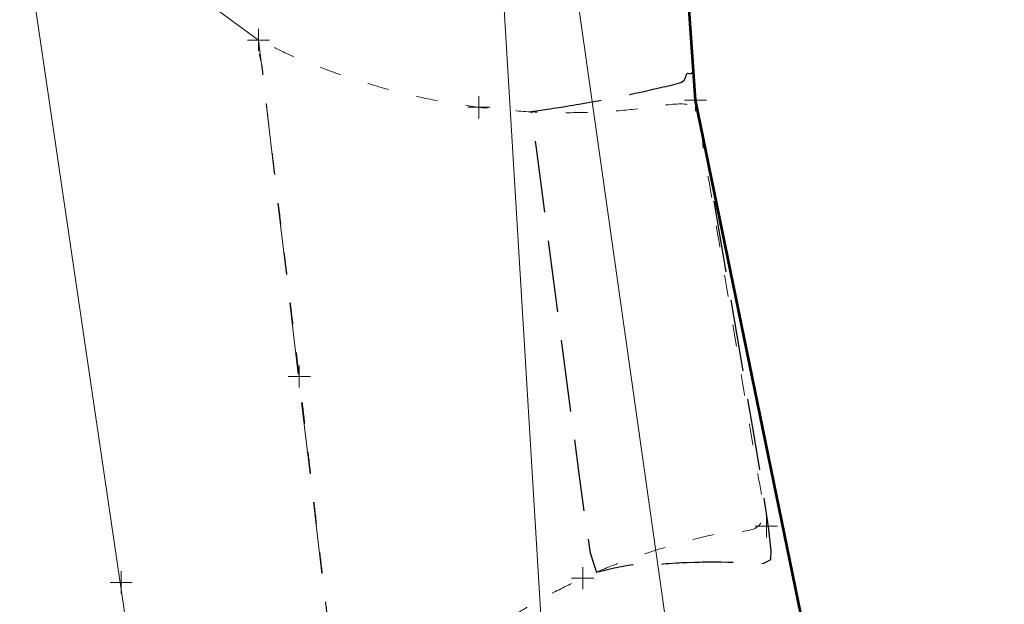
# Model space of a CAD drawing. Extents: x 2324380 to 2325559, y 691096 to 693386.
# Tile 17 of 92: x 2325199 to 2325244, y 691632 to 691659. Entities that reach past the tile are written whole.
import ezdxf

# ---------------------------------------------------------------- set-up
doc = ezdxf.new("R2010")
doc.units = 0
doc.header["$MEASUREMENT"] = 0
for name, pattern in [('DGN Style 3', [4.524868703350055, 3.232049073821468, -1.292819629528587]), ('DGN Style 5', [2.262434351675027, 0.9696147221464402, -1.292819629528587]), ('stormlineex', [0]), ('waterex', [0])]:
    doc.linetypes.add(name, pattern=pattern)
for name, color, linetype, lineweight in [('DR_X_Storm_Sewer', 151, 'DGN Style 5', 0), ('DT_X_Contour_Major', 132, 'DGN Style 3', 30), ('DT_X_Terrain_Ground_Line', 92, 'DGN Style 3', 13), ('PM_X_Transverse_Line', 7, 'Continuous', 0), ('PV_X_Driveway', 7, 'DGN Style 5', 0), ('PV_X_EOP', 7, 'DGN Style 3', 0), ('UT_X_Water', 133, 'waterex', 0)]:
    doc.layers.add(name, color=color, linetype=linetype, lineweight=lineweight)
doc.layers.add('SV_X_Shot_Marker (Construction)', color=40, linetype='Continuous', lineweight=0, transparency=0.5)
doc.layers.add('SV_X_Terrain_Boundary', color=7, linetype='Continuous', lineweight=53, plot=False)

# ---------------------------------------------------------------- blocks, each defined once
blk = doc.blocks.new('SVPT_320')
at = {"layer": 'SV_X_Shot_Marker (Construction)', "transparency": 33554495}
for p, q in [((1.455191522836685e-11, 0.02500000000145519), (1.455191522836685e-11, -0.02500000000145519)), ((-0.02499999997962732, 0), (0.02500000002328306, 0))]:
    blk.add_line(p, q, dxfattribs=at)
blk.add_point((1.455191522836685e-11, 0), dxfattribs=at)
blk = doc.blocks.new('SVPT_321')
at = {"layer": 'SV_X_Shot_Marker (Construction)', "transparency": 33554495}
for p, q in [((-1.455191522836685e-11, 0.02500000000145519), (-1.455191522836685e-11, -0.02499999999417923)), ((-0.02500000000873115, 7.275957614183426e-12), (0.02499999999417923, 7.275957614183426e-12))]:
    blk.add_line(p, q, dxfattribs=at)
blk.add_point((-1.455191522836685e-11, 7.275957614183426e-12), dxfattribs=at)
blk = doc.blocks.new('SVPT_322')
at = {"layer": 'SV_X_Shot_Marker (Construction)', "transparency": 33554495}
for p, q in [((-1.455191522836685e-11, 0.02500000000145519), (-1.455191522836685e-11, -0.02500000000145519)), ((-0.02500000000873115, 0), (0.02499999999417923, 0))]:
    blk.add_line(p, q, dxfattribs=at)
blk.add_point((-1.455191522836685e-11, 0), dxfattribs=at)
blk = doc.blocks.new('SVPT_323')
at = {"layer": 'SV_X_Shot_Marker (Construction)', "transparency": 33554495}
for p, q in [((0, 0.02500000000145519), (0, -0.02500000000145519)), ((-0.02500000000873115, 0), (0.02499999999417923, 0))]:
    blk.add_line(p, q, dxfattribs=at)
blk.add_point((0, 0), dxfattribs=at)
blk = doc.blocks.new('SVPT_324')
at = {"layer": 'SV_X_Shot_Marker (Construction)', "transparency": 33554495}
for p, q in [((0, 0.02500000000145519), (0, -0.02499999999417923)), ((-0.02500000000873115, 0), (0.02499999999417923, 0))]:
    blk.add_line(p, q, dxfattribs=at)
blk.add_point((0, 0), dxfattribs=at)
blk = doc.blocks.new('SVPT_325')
at = {"layer": 'SV_X_Shot_Marker (Construction)', "transparency": 33554495}
for p, q in [((0, 0.02500000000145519), (0, -0.02499999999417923)), ((-0.02500000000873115, 0), (0.02499999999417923, 0))]:
    blk.add_line(p, q, dxfattribs=at)
blk.add_point((0, 0), dxfattribs=at)
blk = doc.blocks.new('SVPT_326')
at = {"layer": 'SV_X_Shot_Marker (Construction)', "transparency": 33554495}
for p, q in [((1.455191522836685e-11, 0.02500000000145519), (1.455191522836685e-11, -0.02500000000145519)), ((-0.02499999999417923, 0), (0.02500000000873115, 0))]:
    blk.add_line(p, q, dxfattribs=at)
blk.add_point((1.455191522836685e-11, 0), dxfattribs=at)
blk = doc.blocks.new('SVPT_327')
at = {"layer": 'SV_X_Shot_Marker (Construction)', "transparency": 33554495}
for p, q in [((0, 0.02500000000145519), (0, -0.02499999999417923)), ((-0.02499999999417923, 7.275957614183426e-12), (0.02499999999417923, 7.275957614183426e-12))]:
    blk.add_line(p, q, dxfattribs=at)
blk.add_point((0, 7.275957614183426e-12), dxfattribs=at)
blk = doc.blocks.new('*U775', base_point=(2325132.483, 691830.4755833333, 1167.424))
at = {"layer": 'DT_X_Contour_Major', "elevation": 1169.999999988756, "flags": 128}
blk.add_lwpolyline([(2325229.636136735, 691656.3990137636), (2325229.554245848, 691656.3270641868), (2325229.535432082, 691656.314445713), (2325229.514086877, 691656.3074258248), (2325229.490210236, 691656.3060045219), (2325229.463802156, 691656.3101818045), (2325229.390005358, 691656.3287860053), (2325229.363152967, 691656.3270495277), (2325229.337943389, 691656.3078869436), (2325229.314376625, 691656.2712982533), (2325229.292452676, 691656.2172834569), (2325229.236179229, 691656.0500091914), (2325229.202661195, 691655.9914324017), (2325229.144312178, 691655.9411577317), (2325229.061132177, 691655.8991851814), (2325228.953121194, 691655.8655147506), (2325228.631983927, 691655.7867964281), (2325228.511429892, 691655.7574603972), (2325228.390620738, 691655.7284910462), (2325228.269556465, 691655.6998883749), (2325228.148237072, 691655.6716523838), (2325227.824378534, 691655.5968453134), (2325227.702748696, 691655.5689676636), (2325227.580753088, 691655.5414400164), (2325227.45839171, 691655.514262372), (2325227.335664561, 691655.4874347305), (2325227.007904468, 691655.4163610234), (2325226.884753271, 691655.3898762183), (2325226.761119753, 691655.363727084), (2325226.63700391, 691655.3379136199), (2325226.512405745, 691655.3124358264), (2325226.179500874, 691655.2449426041), (2325226.054358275, 691655.2197944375), (2325225.928609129, 691655.1949698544), (2325225.802253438, 691655.1704688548), (2325225.6752912, 691655.1462914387), (2325225.335916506, 691655.0822497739), (2325225.208280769, 691655.058390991), (2325225.079904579, 691655.034845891), (2325224.950787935, 691655.0116144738), (2325224.820930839, 691654.9886967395), (2325224.473657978, 691654.9280010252), (2325224.342987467, 691654.9053931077), (2325224.211430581, 691654.8830911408), (2325224.078987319, 691654.8610951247), (2325223.945657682, 691654.8394050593), (2325223.58893015, 691654.7819728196), (2325223.454633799, 691654.7605859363), (2325223.319290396, 691654.739499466), (2325223.18289994, 691654.718713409), (2325223.045462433, 691654.6982277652), (2325222.555464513, 691654.6260206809), (2325222.406416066, 691654.6041992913), (2325222.379469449, 691654.6003571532), (2325222.327728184, 691654.5934227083), (2325222.331941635, 691654.5376050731), (2325222.380804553, 691654.1614234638), (2325222.525587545, 691653.05680048), (2325222.766290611, 691651.2237361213), (2325223.102913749, 691648.6622303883), (2325224.128468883, 691640.860293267), (2325224.470553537, 691638.2822856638), (2325224.727641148, 691636.3997156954), (2325224.899731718, 691635.2125833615), (2325224.986825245, 691634.7208886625), (2325225.145933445, 691634.2071471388), (2325225.177307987, 691634.1056813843), (2325225.199868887, 691634.0325557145), (2325225.213616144, 691633.9877701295), (2325225.257204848, 691633.8448975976), (2325225.360479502, 691633.8728585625), (2325225.394211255, 691633.8814675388), (2325225.451145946, 691633.8953111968), (2325225.531283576, 691633.9143895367), (2325225.634624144, 691633.9387025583), (2325225.941136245, 691634.0105168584), (2325226.055610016, 691634.0368321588), (2325226.169147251, 691634.0619173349), (2325226.281747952, 691634.0857723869), (2325226.393412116, 691634.1083973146), (2325226.689934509, 691634.1670902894), (2325226.796134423, 691634.1850475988), (2325226.89234237, 691634.1948997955), (2325226.978558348, 691634.1966468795), (2325227.054782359, 691634.1902888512), (2325227.244723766, 691634.1625272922), (2325227.323736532, 691634.1549766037), (2325227.418318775, 691634.1531457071), (2325227.528470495, 691634.1570346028), (2325227.654191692, 691634.1666432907), (2325228.010207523, 691634.1998928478), (2325228.142827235, 691634.2118303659), (2325228.273674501, 691634.2227057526), (2325228.402749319, 691634.2325190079), (2325228.530051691, 691634.2412701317), (2325228.86716142, 691634.2631902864), (2325228.992749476, 691634.2709257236), (2325229.116681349, 691634.2776919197), (2325229.23895704, 691634.2834888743), (2325229.359576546, 691634.2883165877), (2325229.679020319, 691634.2998981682), (2325229.798037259, 691634.3037985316), (2325229.91550525, 691634.3068134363), (2325230.031424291, 691634.3089428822), (2325230.145794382, 691634.3101868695), (2325230.448716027, 691634.3123235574), (2325230.561586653, 691634.3127198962), (2325230.673007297, 691634.3123063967), (2325230.782977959, 691634.3110830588), (2325230.891498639, 691634.3090498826), (2325231.178953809, 691634.3025482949), (2325231.286070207, 691634.2997394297), (2325231.391828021, 691634.2961890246), (2325231.496227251, 691634.29189708), (2325231.599267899, 691634.2868635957), (2325231.872231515, 691634.2724522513), (2325231.973955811, 691634.2667080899), (2325232.074405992, 691634.2602841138), (2325232.173582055, 691634.2531803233), (2325232.271484, 691634.2453967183), (2325232.530857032, 691634.2237340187), (2325232.626738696, 691634.2225021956), (2325232.719853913, 691634.2350537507), (2325232.810202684, 691634.261388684), (2325232.897785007, 691634.3015069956), (2325233.127649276, 691634.4268669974), (2325233.143786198, 691634.8165350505), (2325233.019798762, 691635.8915192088), (2325232.755686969, 691637.651819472), (2325232.351450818, 691640.0974358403), (2325230.138058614, 691653.1093831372)], dxfattribs=at)

msp = doc.modelspace()

# ---------------------------------------------------------------- linework, layer by layer
at = {"layer": 'DR_X_Storm_Sewer', "linetype": 'stormlineex', "ltscale": 15}
msp.add_line((2325229.086, 691626.7673000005, 1166.009), (2325217.522, 691708.334399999, 1164.845), dxfattribs=at)
at = {"layer": 'PM_X_Transverse_Line'}
msp.add_polyline3d([(2325208.031, 691604.6186000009, 1170.061), (2325194.767, 691694.589399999, 1169.38), (2325190.218, 691721.345399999, 1169.266), (2325186.042, 691748.471399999, 1169.101), (2325180.662, 691777.722600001, 1169.043), (2325175.443, 691810.812100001, 1169.031), (2325170.122, 691836.608, 1169.109), (2325164.914, 691862.726, 1169.125), (2325159.595, 691887.987899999, 1169.19), (2325154.325, 691913.6868000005, 1169.266), (2325148, 691940.3828000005, 1169.404), (2325141.011, 691970.752100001, 1169.55), (2325134.246, 691997.599100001, 1169.693), (2325126.612, 692026.2401999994, 1169.915), (2325119.986, 692049.571, 1170.103), (2325112.237, 692077.635100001, 1170.265)], dxfattribs=at)
at = {"layer": 'PV_X_Driveway'}
msp.add_rational_spline([(2325213.959, 691624.804100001, 1169.786), (2325214.769, 691625.8752000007, 1169.7785), (2325215.579, 691626.9463000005, 1169.771), (2325222.586019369, 691634.6532408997, 1169.944318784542), (2325232.924, 691635.918, 1170.172000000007), (2325231.3245, 691645.5196999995, 1170.13), (2325229.725, 691655.121399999, 1170.088), (2325219.412661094, 691653.1146593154, 1170.032226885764), (2325210.034, 691657.8326000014, 1169.636999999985), (2325210.951, 691650.2490500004, 1169.7105), (2325211.868, 691642.6655, 1169.784), (2325212.9135, 691633.7348000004, 1169.785), (2325213.959, 691624.804100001, 1169.786)], [1, 1, 1, 0.9374594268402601, 1, 1, 1, 0.9462226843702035, 1, 1, 1, 1, 1], degree=2, knots=[0, 0, 0, 0.1666666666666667, 0.1666666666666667, 0.3333333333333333, 0.3333333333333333, 0.5, 0.5, 0.6666666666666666, 0.6666666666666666, 0.8333333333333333, 0.8333333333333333, 1, 1, 1], dxfattribs=at)
at = {"layer": 'PV_X_EOP'}
msp.add_polyline3d([(2325211.918, 691605.3856999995, 1170.047), (2325210.367, 691618.5456999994, 1169.961), (2325213.959, 691624.804100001, 1169.786), (2325210.034, 691657.832600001, 1169.637), (2325203.565, 691662.571, 1169.676), (2325202.33, 691668.932399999, 1169.681), (2325198.243, 691695.4773999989, 1169.434), (2325193.907, 691721.9893999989, 1169.408), (2325189.381, 691749.9135, 1169.309), (2325184.426, 691778.6266999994, 1169.234), (2325178.884, 691811.262100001, 1169.181), (2325173.941, 691837.313100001, 1169.263), (2325168.715, 691863.962100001, 1169.276), (2325163.821, 691888.363899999, 1169.347), (2325158.392, 691913.6498000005, 1169.396), (2325152.294, 691941.3488999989, 1169.582), (2325145.116, 691971.334100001, 1169.698), (2325138.187, 691997.205100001, 1169.781), (2325140.741, 692005.5816999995, 1169.664), (2325134.934, 692029.1685, 1169.637), (2325130.398, 692046.7278000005, 1169.924), (2325123.251, 692051.464100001, 1170.181), (2325115.822, 692078.5131999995, 1170.385)], dxfattribs=at)
at = {"layer": 'SV_X_Terrain_Boundary'}
msp.add_polyline3d([(2325247.329, 691470.487600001, 1169.544), (2325246.03, 691497.718600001, 1169.02), (2325238.21, 691553.5428000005, 1168.908), (2325237.007, 691616.1685, 1168.272), (2325236.057, 691624.278100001, 1168.739), (2325229.725, 691655.121399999, 1170.088), (2325225.637, 691713.8958000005, 1166.977), (2325265.077, 691838.330100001, 1164.198), (2325358.666, 691858.6396999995, 1164.231)], dxfattribs=at)
at = {"layer": 'UT_X_Water'}
msp.add_polyline3d([(2325124.52, 692091.666, 1170.002), (2325134.639, 692057.745, 1169.371), (2325147.677, 692015.887, 1169.251), (2325157.511, 691980.1799999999, 1165.787), (2325171.318, 691933.622, 1164.714), (2325182.702, 691894.576, 1164.449), (2325195.308, 691848.427, 1163.434), (2325206.623, 691806.0059999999, 1163.857), (2325210.43, 691786.813, 1164.47), (2325214.153, 691760.189, 1164.682), (2325217.411, 691715.895, 1165.955), (2325220.598, 691667.669, 1168.916), (2325222.982, 691628.174, 1169.59), (2325224.503, 691603.216, 1168.414), (2325224.967, 691587.75, 1168.785)], dxfattribs=at)

# ---------------------------------------------------------------- block references
at = {"layer": 'DT_X_Terrain_Ground_Line'}
msp.add_blockref('*U775', (2325132.483, 691830.4755833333, 1167.424), dxfattribs=at)
at = {"layer": 'SV_X_Shot_Marker (Construction)', "transparency": 33554495, "xscale": 20, "yscale": 20, "zscale": 20}
for name, p in [('SVPT_324', (2325210.034, 691657.832600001, 1169.637)), ('SVPT_325', (2325210.034, 691657.832600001, 1169.637)), ('SVPT_323', (2325219.961, 691654.801399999, 1169.952)), ('SVPT_322', (2325229.725, 691655.121399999, 1170.088)), ('SVPT_326', (2325211.868, 691642.6655, 1169.784)), ('SVPT_321', (2325232.924, 691635.918, 1170.172)), ('SVPT_320', (2325224.646, 691633.5758000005, 1169.986)), ('SVPT_327', (2325203.838, 691633.3868000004, 1169.859))]:
    msp.add_blockref(name, p, dxfattribs=at)

doc.saveas('drawing.dxf')
